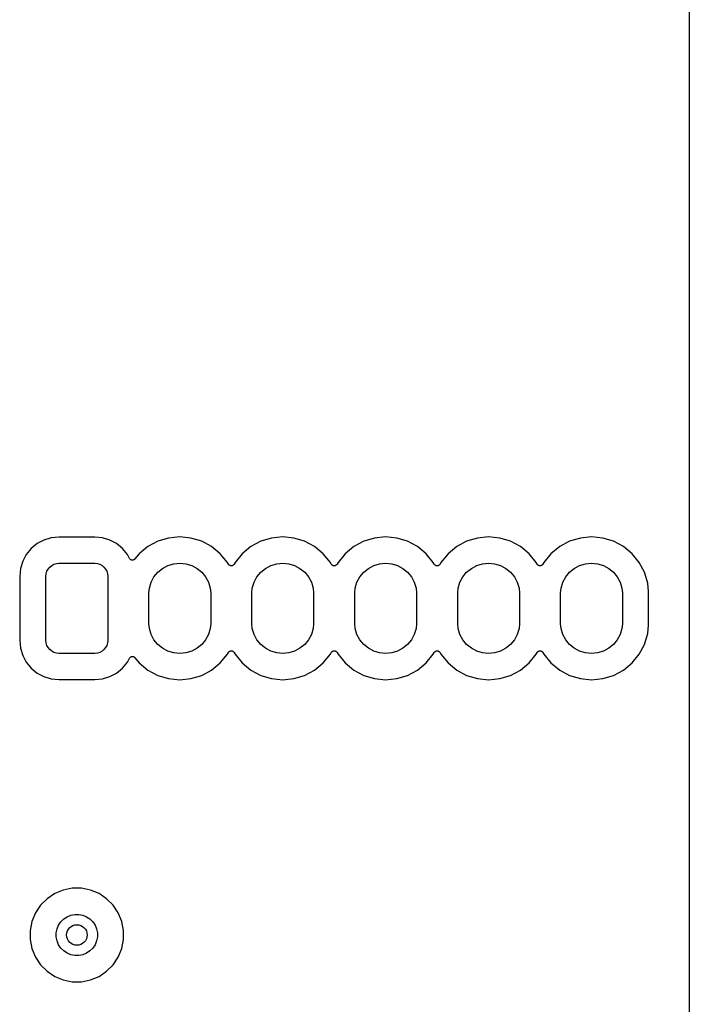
# Model space of a CAD drawing. Extents: x 1 to 139, y -76 to -1.
# Tile 13 of 26: x 10 to 23, y -38 to -19. Entities that reach past the tile are written whole.
import ezdxf

# ---------------------------------------------------------------- set-up
doc = ezdxf.new("R2010")
doc.units = 0
doc.header["$MEASUREMENT"] = 0
doc.layers.add('BLACK', color=7, linetype='CONTINUOUS')

msp = doc.modelspace()

# ---------------------------------------------------------------- linework, layer by layer
at = {"layer": 'BLACK', "linetype": 'CONTINUOUS'}
for p, q in [((23.33, -7.62312), (23.33, -53.3369)), ((11.0831, -29.0942), (10.9316, -29.1092)), ((11.7769, -29.0942), (11.0831, -29.0942)), ((11.9284, -29.1092), (11.7769, -29.0942)), ((13.43, -29.0916), (13.2128, -29.113)), ((13.6472, -29.113), (13.43, -29.0916)), ((15.43, -29.0916), (15.2128, -29.113)), ((15.6472, -29.113), (15.43, -29.0916)), ((17.43, -29.0916), (17.2128, -29.113)), ((17.6472, -29.113), (17.43, -29.0916)), ((19.43, -29.0916), (19.2128, -29.113)), ((19.6472, -29.113), (19.43, -29.0916)), ((21.43, -29.0916), (21.2128, -29.113)), ((21.6472, -29.113), (21.43, -29.0916)), ((10.6575, -29.2227), (10.5423, -29.3173)), ((10.789, -29.1524), (10.6575, -29.2227)), ((10.9316, -29.1092), (10.789, -29.1524)), ((12.071, -29.1524), (11.9284, -29.1092)), ((12.2025, -29.2227), (12.071, -29.1524)), ((12.3177, -29.3173), (12.2025, -29.2227)), ((12.8114, -29.2793), (12.6427, -29.4177)), ((13.0039, -29.1764), (12.8114, -29.2793)), ((13.2128, -29.113), (13.0039, -29.1764)), ((13.8561, -29.1764), (13.6472, -29.113)), ((14.0486, -29.2793), (13.8561, -29.1764)), ((14.2173, -29.4177), (14.0486, -29.2793)), ((14.8114, -29.2793), (14.6427, -29.4177)), ((15.0039, -29.1764), (14.8114, -29.2793)), ((15.2128, -29.113), (15.0039, -29.1764)), ((15.8561, -29.1764), (15.6472, -29.113)), ((16.0486, -29.2793), (15.8561, -29.1764)), ((16.2173, -29.4177), (16.0486, -29.2793)), ((16.8114, -29.2793), (16.6427, -29.4177)), ((17.0039, -29.1764), (16.8114, -29.2793)), ((17.2128, -29.113), (17.0039, -29.1764)), ((17.8561, -29.1764), (17.6472, -29.113)), ((18.0486, -29.2793), (17.8561, -29.1764)), ((18.2173, -29.4177), (18.0486, -29.2793)), ((18.8114, -29.2793), (18.6427, -29.4177)), ((19.0039, -29.1764), (18.8114, -29.2793)), ((19.2128, -29.113), (19.0039, -29.1764)), ((19.8561, -29.1764), (19.6472, -29.113)), ((20.0486, -29.2793), (19.8561, -29.1764)), ((20.2173, -29.4177), (20.0486, -29.2793)), ((20.8114, -29.2793), (20.6427, -29.4177)), ((21.0039, -29.1764), (20.8114, -29.2793)), ((21.2128, -29.113), (21.0039, -29.1764)), ((21.8561, -29.1764), (21.6472, -29.113)), ((22.0486, -29.2793), (21.8561, -29.1764)), ((22.2173, -29.4177), (22.0486, -29.2793)), ((10.4477, -29.4325), (10.3774, -29.564)), ((10.5423, -29.3173), (10.4477, -29.4325)), ((12.4123, -29.4325), (12.3177, -29.3173)), ((12.4536, -29.5098), (12.4123, -29.4325)), ((12.6427, -29.4177), (12.5587, -29.5201)), ((14.3557, -29.5864), (14.2173, -29.4177)), ((14.6427, -29.4177), (14.5043, -29.5864)), ((16.3557, -29.5864), (16.2173, -29.4177)), ((16.6427, -29.4177), (16.5043, -29.5864)), ((18.3557, -29.5864), (18.2173, -29.4177)), ((18.6427, -29.4177), (18.5043, -29.5864)), ((20.3557, -29.5864), (20.2173, -29.4177)), ((20.6427, -29.4177), (20.5043, -29.5864)), ((22.3557, -29.5864), (22.2173, -29.4177)), ((10.3774, -29.564), (10.3342, -29.7066)), ((10.9032, -29.6782), (10.9411, -29.6471)), ((10.9411, -29.6471), (10.9843, -29.624)), ((10.9843, -29.624), (11.0312, -29.6098)), ((11.0312, -29.6098), (11.08, -29.605)), ((11.08, -29.605), (11.78, -29.605)), ((11.78, -29.605), (11.8288, -29.6098)), ((11.8288, -29.6098), (11.8757, -29.624)), ((11.8757, -29.624), (11.9189, -29.6471)), ((11.9189, -29.6471), (11.9568, -29.6782)), ((12.457, -29.5148), (12.4536, -29.5098)), ((12.4603, -29.5198), (12.457, -29.5148)), ((12.4604, -29.52), (12.4603, -29.5198)), ((12.4605, -29.5201), (12.4604, -29.52)), ((12.4648, -29.5244), (12.4605, -29.5201)), ((12.469, -29.5287), (12.4648, -29.5244)), ((12.4691, -29.5288), (12.469, -29.5287)), ((12.4692, -29.5289), (12.4691, -29.5288)), ((12.4742, -29.5322), (12.4692, -29.5289)), ((12.4792, -29.5356), (12.4742, -29.5322)), ((12.4794, -29.5357), (12.4792, -29.5356)), ((12.4795, -29.5358), (12.4794, -29.5357)), ((12.485, -29.5381), (12.4795, -29.5358)), ((12.4906, -29.5405), (12.485, -29.5381)), ((12.4908, -29.5405), (12.4906, -29.5405)), ((12.491, -29.5406), (12.4908, -29.5405)), ((12.4968, -29.5417), (12.491, -29.5406)), ((12.5028, -29.543), (12.4968, -29.5417)), ((12.5029, -29.543), (12.5028, -29.543)), ((12.5031, -29.543), (12.5029, -29.543)), ((12.5091, -29.5431), (12.5031, -29.543)), ((12.5152, -29.5431), (12.5091, -29.5431)), ((12.5153, -29.5431), (12.5152, -29.5431)), ((12.5155, -29.5431), (12.5153, -29.5431)), ((12.5214, -29.5419), (12.5155, -29.5431)), ((12.5274, -29.5408), (12.5214, -29.5419)), ((12.5275, -29.5408), (12.5274, -29.5408)), ((12.5277, -29.5407), (12.5275, -29.5408)), ((12.5332, -29.5385), (12.5277, -29.5407)), ((12.5389, -29.5362), (12.5332, -29.5385)), ((12.539, -29.5361), (12.5389, -29.5362)), ((12.5391, -29.5361), (12.539, -29.5361)), ((12.5442, -29.5327), (12.5391, -29.5361)), ((12.5492, -29.5295), (12.5442, -29.5327)), ((12.5494, -29.5294), (12.5492, -29.5295)), ((12.5495, -29.5293), (12.5494, -29.5294)), ((12.5538, -29.525), (12.5495, -29.5293)), ((12.5581, -29.5208), (12.5538, -29.525)), ((12.5583, -29.5206), (12.5581, -29.5208)), ((12.5587, -29.5201), (12.5583, -29.5206)), ((12.5583, -29.5206), (12.5583, -29.5206)), ((12.5583, -29.5206), (12.5583, -29.5206)), ((13.095, -29.7037), (13.1993, -29.648)), ((13.1993, -29.648), (13.3124, -29.6137)), ((13.3124, -29.6137), (13.43, -29.6021)), ((13.43, -29.6021), (13.5476, -29.6137)), ((13.5476, -29.6137), (13.6607, -29.648)), ((13.6607, -29.648), (13.765, -29.7037)), ((14.374, -29.6206), (14.3557, -29.5864)), ((14.3774, -29.6257), (14.374, -29.6206)), ((14.3807, -29.6307), (14.3774, -29.6257)), ((14.3808, -29.6308), (14.3807, -29.6307)), ((14.3809, -29.6309), (14.3808, -29.6308)), ((14.3853, -29.6354), (14.3809, -29.6309)), ((14.3894, -29.6395), (14.3853, -29.6354)), ((14.3895, -29.6396), (14.3894, -29.6395)), ((14.3896, -29.6397), (14.3895, -29.6396)), ((14.3947, -29.6431), (14.3896, -29.6397)), ((14.3997, -29.6465), (14.3947, -29.6431)), ((14.3998, -29.6465), (14.3997, -29.6465)), ((14.3999, -29.6466), (14.3998, -29.6465)), ((14.4055, -29.649), (14.3999, -29.6466)), ((14.4111, -29.6513), (14.4055, -29.649)), ((14.4112, -29.6513), (14.4111, -29.6513)), ((14.4114, -29.6514), (14.4112, -29.6513)), ((14.4173, -29.6526), (14.4114, -29.6514)), ((14.4232, -29.6538), (14.4173, -29.6526)), ((14.4234, -29.6538), (14.4232, -29.6538)), ((14.4235, -29.6539), (14.4234, -29.6538)), ((14.4296, -29.6539), (14.4235, -29.6539)), ((14.4356, -29.654), (14.4296, -29.6539)), ((14.4358, -29.6539), (14.4356, -29.654)), ((14.4359, -29.6539), (14.4358, -29.6539)), ((14.4418, -29.6528), (14.4359, -29.6539)), ((14.4478, -29.6517), (14.4418, -29.6528)), ((14.4479, -29.6516), (14.4478, -29.6517)), ((14.4481, -29.6516), (14.4479, -29.6516)), ((14.4537, -29.6493), (14.4481, -29.6516)), ((14.4593, -29.647), (14.4537, -29.6493)), ((14.4594, -29.647), (14.4593, -29.647)), ((14.4595, -29.6469), (14.4594, -29.647)), ((14.4646, -29.6436), (14.4595, -29.6469)), ((14.4697, -29.6403), (14.4646, -29.6436)), ((14.4698, -29.6402), (14.4697, -29.6403)), ((14.4699, -29.6401), (14.4698, -29.6402)), ((14.4743, -29.6358), (14.4699, -29.6401)), ((14.4786, -29.6316), (14.4743, -29.6358)), ((14.4787, -29.6314), (14.4786, -29.6315)), ((14.4786, -29.6315), (14.4786, -29.6316)), ((14.4822, -29.6263), (14.4787, -29.6314)), ((14.4856, -29.6214), (14.4822, -29.6263)), ((14.4857, -29.6212), (14.4856, -29.6214)), ((14.486, -29.6206), (14.4857, -29.6212)), ((14.4857, -29.6212), (14.4857, -29.6212)), ((14.4857, -29.6212), (14.4857, -29.6212)), ((14.5043, -29.5864), (14.486, -29.6206)), ((15.095, -29.7037), (15.1993, -29.648)), ((15.1993, -29.648), (15.3124, -29.6137)), ((15.3124, -29.6137), (15.43, -29.6021)), ((15.43, -29.6021), (15.5476, -29.6137)), ((15.5476, -29.6137), (15.6607, -29.648)), ((15.6607, -29.648), (15.765, -29.7037)), ((16.374, -29.6206), (16.3557, -29.5864)), ((16.3774, -29.6257), (16.374, -29.6206)), ((16.3807, -29.6307), (16.3774, -29.6257)), ((16.3808, -29.6308), (16.3807, -29.6307)), ((16.3809, -29.6309), (16.3808, -29.6308)), ((16.3853, -29.6354), (16.3809, -29.6309)), ((16.3894, -29.6395), (16.3853, -29.6354)), ((16.3895, -29.6396), (16.3894, -29.6395)), ((16.3896, -29.6397), (16.3895, -29.6396)), ((16.3947, -29.6431), (16.3896, -29.6397)), ((16.3997, -29.6465), (16.3947, -29.6431)), ((16.3998, -29.6465), (16.3997, -29.6465)), ((16.3999, -29.6466), (16.3998, -29.6465)), ((16.4055, -29.649), (16.3999, -29.6466)), ((16.4111, -29.6513), (16.4055, -29.649)), ((16.4112, -29.6513), (16.4111, -29.6513)), ((16.4114, -29.6514), (16.4112, -29.6513)), ((16.4173, -29.6526), (16.4114, -29.6514)), ((16.4232, -29.6538), (16.4173, -29.6526)), ((16.4234, -29.6538), (16.4232, -29.6538)), ((16.4235, -29.6539), (16.4234, -29.6538)), ((16.4296, -29.6539), (16.4235, -29.6539)), ((16.4356, -29.654), (16.4296, -29.6539)), ((16.4358, -29.6539), (16.4356, -29.654)), ((16.4359, -29.6539), (16.4358, -29.6539)), ((16.4418, -29.6528), (16.4359, -29.6539)), ((16.4478, -29.6517), (16.4418, -29.6528)), ((16.4479, -29.6516), (16.4478, -29.6517)), ((16.4481, -29.6516), (16.4479, -29.6516)), ((16.4537, -29.6493), (16.4481, -29.6516)), ((16.4593, -29.647), (16.4537, -29.6493)), ((16.4594, -29.647), (16.4593, -29.647)), ((16.4595, -29.6469), (16.4594, -29.647)), ((16.4646, -29.6436), (16.4595, -29.6469)), ((16.4697, -29.6403), (16.4646, -29.6436)), ((16.4698, -29.6402), (16.4697, -29.6403)), ((16.4699, -29.6401), (16.4698, -29.6402)), ((16.4743, -29.6358), (16.4699, -29.6401)), ((16.4786, -29.6316), (16.4743, -29.6358)), ((16.4787, -29.6314), (16.4786, -29.6315)), ((16.4786, -29.6315), (16.4786, -29.6316)), ((16.4822, -29.6263), (16.4787, -29.6314)), ((16.4856, -29.6214), (16.4822, -29.6263)), ((16.4857, -29.6212), (16.4856, -29.6214)), ((16.486, -29.6206), (16.4857, -29.6212)), ((16.4857, -29.6212), (16.4857, -29.6212)), ((16.4857, -29.6212), (16.4857, -29.6212)), ((16.5043, -29.5864), (16.486, -29.6206)), ((17.095, -29.7037), (17.1993, -29.648)), ((17.1993, -29.648), (17.3124, -29.6137)), ((17.3124, -29.6137), (17.43, -29.6021)), ((17.43, -29.6021), (17.5476, -29.6137)), ((17.5476, -29.6137), (17.6607, -29.648)), ((17.6607, -29.648), (17.765, -29.7037)), ((18.374, -29.6206), (18.3557, -29.5864)), ((18.3774, -29.6257), (18.374, -29.6206)), ((18.3807, -29.6307), (18.3774, -29.6257)), ((18.3808, -29.6308), (18.3807, -29.6307)), ((18.3809, -29.6309), (18.3808, -29.6308)), ((18.3853, -29.6354), (18.3809, -29.6309)), ((18.3894, -29.6395), (18.3853, -29.6354)), ((18.3895, -29.6396), (18.3894, -29.6395)), ((18.3896, -29.6397), (18.3895, -29.6396)), ((18.3947, -29.6431), (18.3896, -29.6397)), ((18.3997, -29.6465), (18.3947, -29.6431)), ((18.3998, -29.6465), (18.3997, -29.6465)), ((18.3999, -29.6466), (18.3998, -29.6465)), ((18.4055, -29.649), (18.3999, -29.6466)), ((18.4111, -29.6513), (18.4055, -29.649)), ((18.4112, -29.6513), (18.4111, -29.6513)), ((18.4114, -29.6514), (18.4112, -29.6513)), ((18.4173, -29.6526), (18.4114, -29.6514)), ((18.4232, -29.6538), (18.4173, -29.6526)), ((18.4234, -29.6538), (18.4232, -29.6538)), ((18.4235, -29.6539), (18.4234, -29.6538)), ((18.4296, -29.6539), (18.4235, -29.6539)), ((18.4356, -29.654), (18.4296, -29.6539)), ((18.4358, -29.6539), (18.4356, -29.654)), ((18.4359, -29.6539), (18.4358, -29.6539)), ((18.4418, -29.6528), (18.4359, -29.6539)), ((18.4478, -29.6517), (18.4418, -29.6528)), ((18.4479, -29.6516), (18.4478, -29.6517)), ((18.4481, -29.6516), (18.4479, -29.6516)), ((18.4537, -29.6493), (18.4481, -29.6516)), ((18.4593, -29.647), (18.4537, -29.6493)), ((18.4594, -29.647), (18.4593, -29.647)), ((18.4595, -29.6469), (18.4594, -29.647)), ((18.4646, -29.6436), (18.4595, -29.6469)), ((18.4697, -29.6403), (18.4646, -29.6436)), ((18.4698, -29.6402), (18.4697, -29.6403)), ((18.4699, -29.6401), (18.4698, -29.6402)), ((18.4743, -29.6358), (18.4699, -29.6401)), ((18.4786, -29.6316), (18.4743, -29.6358)), ((18.4787, -29.6314), (18.4786, -29.6315)), ((18.4786, -29.6315), (18.4786, -29.6316)), ((18.4822, -29.6263), (18.4787, -29.6314)), ((18.4856, -29.6214), (18.4822, -29.6263)), ((18.4857, -29.6212), (18.4856, -29.6214)), ((18.486, -29.6206), (18.4857, -29.6212)), ((18.4857, -29.6212), (18.4857, -29.6212)), ((18.4857, -29.6212), (18.4857, -29.6212)), ((18.5043, -29.5864), (18.486, -29.6206)), ((19.095, -29.7037), (19.1993, -29.648)), ((19.1993, -29.648), (19.3124, -29.6137)), ((19.3124, -29.6137), (19.43, -29.6021)), ((19.43, -29.6021), (19.5476, -29.6137)), ((19.5476, -29.6137), (19.6607, -29.648)), ((19.6607, -29.648), (19.765, -29.7037)), ((20.374, -29.6206), (20.3557, -29.5864)), ((20.3774, -29.6257), (20.374, -29.6206)), ((20.3807, -29.6307), (20.3774, -29.6257)), ((20.3808, -29.6308), (20.3807, -29.6307)), ((20.3809, -29.6309), (20.3808, -29.6308)), ((20.3853, -29.6354), (20.3809, -29.6309)), ((20.3894, -29.6395), (20.3853, -29.6354)), ((20.3895, -29.6396), (20.3894, -29.6395)), ((20.3896, -29.6397), (20.3895, -29.6396)), ((20.3947, -29.6431), (20.3896, -29.6397)), ((20.3997, -29.6465), (20.3947, -29.6431)), ((20.3998, -29.6465), (20.3997, -29.6465)), ((20.3999, -29.6466), (20.3998, -29.6465)), ((20.4055, -29.649), (20.3999, -29.6466)), ((20.4111, -29.6513), (20.4055, -29.649)), ((20.4112, -29.6513), (20.4111, -29.6513)), ((20.4114, -29.6514), (20.4112, -29.6513)), ((20.4173, -29.6526), (20.4114, -29.6514)), ((20.4232, -29.6538), (20.4173, -29.6526)), ((20.4234, -29.6538), (20.4232, -29.6538)), ((20.4235, -29.6539), (20.4234, -29.6538)), ((20.4296, -29.6539), (20.4235, -29.6539)), ((20.4356, -29.654), (20.4296, -29.6539)), ((20.4358, -29.6539), (20.4356, -29.654)), ((20.4359, -29.6539), (20.4358, -29.6539)), ((20.4418, -29.6528), (20.4359, -29.6539)), ((20.4478, -29.6517), (20.4418, -29.6528)), ((20.4479, -29.6516), (20.4478, -29.6517)), ((20.4481, -29.6516), (20.4479, -29.6516)), ((20.4537, -29.6493), (20.4481, -29.6516)), ((20.4593, -29.647), (20.4537, -29.6493)), ((20.4594, -29.647), (20.4593, -29.647)), ((20.4595, -29.6469), (20.4594, -29.647)), ((20.4646, -29.6436), (20.4595, -29.6469)), ((20.4697, -29.6403), (20.4646, -29.6436)), ((20.4698, -29.6402), (20.4697, -29.6403)), ((20.4699, -29.6401), (20.4698, -29.6402)), ((20.4743, -29.6358), (20.4699, -29.6401)), ((20.4786, -29.6316), (20.4743, -29.6358)), ((20.4787, -29.6314), (20.4786, -29.6315)), ((20.4786, -29.6315), (20.4786, -29.6316)), ((20.4822, -29.6263), (20.4787, -29.6314)), ((20.4856, -29.6214), (20.4822, -29.6263)), ((20.4857, -29.6212), (20.4856, -29.6214)), ((20.486, -29.6206), (20.4857, -29.6212)), ((20.4857, -29.6212), (20.4857, -29.6212)), ((20.4857, -29.6212), (20.4857, -29.6212)), ((20.5043, -29.5864), (20.486, -29.6206)), ((21.095, -29.7037), (21.1993, -29.648)), ((21.1993, -29.648), (21.3124, -29.6137)), ((21.3124, -29.6137), (21.43, -29.6021)), ((21.43, -29.6021), (21.5476, -29.6137)), ((21.5476, -29.6137), (21.6607, -29.648)), ((21.6607, -29.648), (21.765, -29.7037)), ((22.4586, -29.7789), (22.3557, -29.5864)), ((10.3342, -29.7066), (10.3192, -29.8581)), ((10.3192, -29.8581), (10.3192, -31.1019)), ((10.83, -29.855), (10.8348, -29.8062)), ((10.83, -31.105), (10.83, -29.855)), ((10.8348, -29.8062), (10.849, -29.7593)), ((10.849, -29.7593), (10.8721, -29.7161)), ((10.8721, -29.7161), (10.9032, -29.6782)), ((11.9568, -29.6782), (11.9879, -29.7161)), ((11.9879, -29.7161), (12.011, -29.7593)), ((12.011, -29.7593), (12.0252, -29.8062)), ((12.0252, -29.8062), (12.03, -29.855)), ((12.03, -29.855), (12.03, -31.105)), ((12.9287, -29.87), (13.0037, -29.7787)), ((13.0037, -29.7787), (13.095, -29.7037)), ((13.765, -29.7037), (13.8563, -29.7787)), ((13.8563, -29.7787), (13.9313, -29.87)), ((14.9287, -29.87), (15.0037, -29.7787)), ((15.0037, -29.7787), (15.095, -29.7037)), ((15.765, -29.7037), (15.8563, -29.7787)), ((15.8563, -29.7787), (15.9313, -29.87)), ((16.9287, -29.87), (17.0037, -29.7787)), ((17.0037, -29.7787), (17.095, -29.7037)), ((17.765, -29.7037), (17.8563, -29.7787)), ((17.8563, -29.7787), (17.9313, -29.87)), ((18.9287, -29.87), (19.0037, -29.7787)), ((19.0037, -29.7787), (19.095, -29.7037)), ((19.765, -29.7037), (19.8563, -29.7787)), ((19.8563, -29.7787), (19.9313, -29.87)), ((20.9287, -29.87), (21.0037, -29.7787)), ((21.0037, -29.7787), (21.095, -29.7037)), ((21.765, -29.7037), (21.8563, -29.7787)), ((21.8563, -29.7787), (21.9313, -29.87)), ((22.522, -29.9878), (22.4586, -29.7789)), ((12.8387, -30.0874), (12.873, -29.9743)), ((12.873, -29.9743), (12.9287, -29.87)), ((13.9313, -29.87), (13.987, -29.9743)), ((13.987, -29.9743), (14.0213, -30.0874)), ((14.8387, -30.0874), (14.873, -29.9743)), ((14.873, -29.9743), (14.9287, -29.87)), ((15.9313, -29.87), (15.987, -29.9743)), ((15.987, -29.9743), (16.0213, -30.0874)), ((16.8387, -30.0874), (16.873, -29.9743)), ((16.873, -29.9743), (16.9287, -29.87)), ((17.9313, -29.87), (17.987, -29.9743)), ((17.987, -29.9743), (18.0213, -30.0874)), ((18.8387, -30.0874), (18.873, -29.9743)), ((18.873, -29.9743), (18.9287, -29.87)), ((19.9313, -29.87), (19.987, -29.9743)), ((19.987, -29.9743), (20.0213, -30.0874)), ((20.8387, -30.0874), (20.873, -29.9743)), ((20.873, -29.9743), (20.9287, -29.87)), ((21.9313, -29.87), (21.987, -29.9743)), ((21.987, -29.9743), (22.0213, -30.0874)), ((22.538, -30.1506), (22.522, -29.9878)), ((12.83, -30.1755), (12.8387, -30.0874)), ((12.83, -30.7845), (12.83, -30.1755)), ((14.0213, -30.0874), (14.03, -30.1755)), ((14.03, -30.1755), (14.03, -30.7845)), ((14.83, -30.1755), (14.8387, -30.0874)), ((14.83, -30.7845), (14.83, -30.1755)), ((16.0213, -30.0874), (16.03, -30.1755)), ((16.03, -30.1755), (16.03, -30.7845)), ((16.83, -30.1755), (16.8387, -30.0874)), ((16.83, -30.7845), (16.83, -30.1755)), ((18.0213, -30.0874), (18.03, -30.1755)), ((18.03, -30.1755), (18.03, -30.7845)), ((18.83, -30.1755), (18.8387, -30.0874)), ((18.83, -30.7845), (18.83, -30.1755)), ((20.0213, -30.0874), (20.03, -30.1755)), ((20.03, -30.1755), (20.03, -30.7845)), ((20.83, -30.1755), (20.8387, -30.0874)), ((20.83, -30.7845), (20.83, -30.1755)), ((22.0213, -30.0874), (22.03, -30.1755)), ((22.03, -30.1755), (22.03, -30.7845)), ((22.538, -30.8094), (22.538, -30.1506)), ((12.8387, -30.8726), (12.83, -30.7845)), ((14.03, -30.7845), (14.0213, -30.8726)), ((14.8387, -30.8726), (14.83, -30.7845)), ((16.03, -30.7845), (16.0213, -30.8726)), ((16.8387, -30.8726), (16.83, -30.7845)), ((18.03, -30.7845), (18.0213, -30.8726)), ((18.8387, -30.8726), (18.83, -30.7845)), ((20.03, -30.7845), (20.0213, -30.8726)), ((20.8387, -30.8726), (20.83, -30.7845)), ((22.03, -30.7845), (22.0213, -30.8726)), ((22.522, -30.9722), (22.538, -30.8094)), ((12.873, -30.9857), (12.8387, -30.8726)), ((12.9287, -31.09), (12.873, -30.9857)), ((13.987, -30.9857), (13.9313, -31.09)), ((14.0213, -30.8726), (13.987, -30.9857)), ((14.873, -30.9857), (14.8387, -30.8726)), ((14.9287, -31.09), (14.873, -30.9857)), ((15.987, -30.9857), (15.9313, -31.09)), ((16.0213, -30.8726), (15.987, -30.9857)), ((16.873, -30.9857), (16.8387, -30.8726)), ((16.9287, -31.09), (16.873, -30.9857)), ((17.987, -30.9857), (17.9313, -31.09)), ((18.0213, -30.8726), (17.987, -30.9857)), ((18.873, -30.9857), (18.8387, -30.8726)), ((18.9287, -31.09), (18.873, -30.9857)), ((19.987, -30.9857), (19.9313, -31.09)), ((20.0213, -30.8726), (19.987, -30.9857)), ((20.873, -30.9857), (20.8387, -30.8726)), ((20.9287, -31.09), (20.873, -30.9857)), ((21.987, -30.9857), (21.9313, -31.09)), ((22.0213, -30.8726), (21.987, -30.9857)), ((22.4586, -31.1811), (22.522, -30.9722)), ((10.3192, -31.1019), (10.3342, -31.2534)), ((10.8348, -31.1538), (10.83, -31.105)), ((10.849, -31.2007), (10.8348, -31.1538)), ((12.0252, -31.1538), (12.011, -31.2007)), ((12.03, -31.105), (12.0252, -31.1538)), ((13.0037, -31.1813), (12.9287, -31.09)), ((13.095, -31.2563), (13.0037, -31.1813)), ((13.8563, -31.1813), (13.765, -31.2563)), ((13.9313, -31.09), (13.8563, -31.1813)), ((15.0037, -31.1813), (14.9287, -31.09)), ((15.095, -31.2563), (15.0037, -31.1813)), ((15.8563, -31.1813), (15.765, -31.2563)), ((15.9313, -31.09), (15.8563, -31.1813)), ((17.0037, -31.1813), (16.9287, -31.09)), ((17.095, -31.2563), (17.0037, -31.1813)), ((17.8563, -31.1813), (17.765, -31.2563)), ((17.9313, -31.09), (17.8563, -31.1813)), ((19.0037, -31.1813), (18.9287, -31.09)), ((19.095, -31.2563), (19.0037, -31.1813)), ((19.8563, -31.1813), (19.765, -31.2563)), ((19.9313, -31.09), (19.8563, -31.1813)), ((21.0037, -31.1813), (20.9287, -31.09)), ((21.095, -31.2563), (21.0037, -31.1813)), ((21.8563, -31.1813), (21.765, -31.2563)), ((21.9313, -31.09), (21.8563, -31.1813)), ((22.3557, -31.3736), (22.4586, -31.1811)), ((10.3342, -31.2534), (10.3774, -31.396)), ((10.8721, -31.2439), (10.849, -31.2007)), ((10.9032, -31.2818), (10.8721, -31.2439)), ((10.9411, -31.3129), (10.9032, -31.2818)), ((10.9843, -31.336), (10.9411, -31.3129)), ((11.0312, -31.3502), (10.9843, -31.336)), ((11.08, -31.355), (11.0312, -31.3502)), ((11.78, -31.355), (11.08, -31.355)), ((11.8288, -31.3502), (11.78, -31.355)), ((11.8757, -31.336), (11.8288, -31.3502)), ((11.9189, -31.3129), (11.8757, -31.336)), ((11.9568, -31.2818), (11.9189, -31.3129)), ((11.9879, -31.2439), (11.9568, -31.2818)), ((12.011, -31.2007), (11.9879, -31.2439)), ((13.1993, -31.312), (13.095, -31.2563)), ((13.3124, -31.3463), (13.1993, -31.312)), ((13.43, -31.3579), (13.3124, -31.3463)), ((13.5476, -31.3463), (13.43, -31.3579)), ((13.6607, -31.312), (13.5476, -31.3463)), ((13.765, -31.2563), (13.6607, -31.312)), ((14.2173, -31.5423), (14.3557, -31.3736)), ((14.3557, -31.3736), (14.374, -31.3394)), ((14.374, -31.3394), (14.3743, -31.3388)), ((14.3743, -31.3388), (14.3744, -31.3386)), ((14.3743, -31.3388), (14.3743, -31.3388)), ((14.3743, -31.3388), (14.3743, -31.3388)), ((14.3744, -31.3386), (14.3778, -31.3337)), ((14.3778, -31.3337), (14.3813, -31.3286)), ((14.3813, -31.3286), (14.3814, -31.3285)), ((14.3814, -31.3284), (14.3857, -31.3242)), ((14.3814, -31.3285), (14.3814, -31.3284)), ((14.3857, -31.3242), (14.3901, -31.3199)), ((14.3901, -31.3199), (14.3902, -31.3198)), ((14.3902, -31.3198), (14.3903, -31.3197)), ((14.3903, -31.3197), (14.3954, -31.3164)), ((14.3954, -31.3164), (14.4005, -31.3131)), ((14.4005, -31.3131), (14.4006, -31.313)), ((14.4006, -31.313), (14.4007, -31.313)), ((14.4007, -31.313), (14.4064, -31.3107)), ((14.4064, -31.3107), (14.4119, -31.3084)), ((14.4119, -31.3084), (14.4121, -31.3084)), ((14.4121, -31.3084), (14.4122, -31.3083)), ((14.4122, -31.3083), (14.4181, -31.3072)), ((14.4181, -31.3072), (14.4241, -31.3061)), ((14.4241, -31.3061), (14.4242, -31.3061)), ((14.4242, -31.3061), (14.4244, -31.306)), ((14.4244, -31.306), (14.4303, -31.3061)), ((14.4303, -31.3061), (14.4365, -31.3061)), ((14.4365, -31.3061), (14.4366, -31.3062)), ((14.4366, -31.3062), (14.4368, -31.3062)), ((14.4368, -31.3062), (14.4425, -31.3073)), ((14.4425, -31.3073), (14.4486, -31.3086)), ((14.4486, -31.3086), (14.4488, -31.3087)), ((14.4488, -31.3087), (14.4489, -31.3087)), ((14.4489, -31.3087), (14.4543, -31.311)), ((14.4543, -31.311), (14.4601, -31.3134)), ((14.4601, -31.3134), (14.4602, -31.3135)), ((14.4602, -31.3135), (14.4603, -31.3135)), ((14.4603, -31.3135), (14.4652, -31.3168)), ((14.4652, -31.3168), (14.4704, -31.3203)), ((14.4704, -31.3203), (14.4705, -31.3204)), ((14.4705, -31.3204), (14.4706, -31.3205)), ((14.4706, -31.3205), (14.4747, -31.3246)), ((14.4747, -31.3246), (14.4791, -31.3291)), ((14.4791, -31.3291), (14.4792, -31.3292)), ((14.4792, -31.3292), (14.4793, -31.3293)), ((14.4793, -31.3293), (14.4825, -31.3342)), ((14.4825, -31.3342), (14.486, -31.3394)), ((14.486, -31.3394), (14.5043, -31.3736)), ((14.5043, -31.3736), (14.6427, -31.5423)), ((15.1993, -31.312), (15.095, -31.2563)), ((15.3124, -31.3463), (15.1993, -31.312)), ((15.43, -31.3579), (15.3124, -31.3463)), ((15.5476, -31.3463), (15.43, -31.3579)), ((15.6607, -31.312), (15.5476, -31.3463)), ((15.765, -31.2563), (15.6607, -31.312)), ((16.2173, -31.5423), (16.3557, -31.3736)), ((16.3557, -31.3736), (16.374, -31.3394)), ((16.374, -31.3394), (16.3743, -31.3388)), ((16.3743, -31.3388), (16.3744, -31.3386)), ((16.3743, -31.3388), (16.3743, -31.3388)), ((16.3743, -31.3388), (16.3743, -31.3388)), ((16.3744, -31.3386), (16.3778, -31.3337)), ((16.3778, -31.3337), (16.3813, -31.3286)), ((16.3813, -31.3286), (16.3814, -31.3285)), ((16.3814, -31.3284), (16.3857, -31.3242)), ((16.3814, -31.3285), (16.3814, -31.3284)), ((16.3857, -31.3242), (16.3901, -31.3199)), ((16.3901, -31.3199), (16.3902, -31.3198)), ((16.3902, -31.3198), (16.3903, -31.3197)), ((16.3903, -31.3197), (16.3954, -31.3164)), ((16.3954, -31.3164), (16.4005, -31.3131)), ((16.4005, -31.3131), (16.4006, -31.313)), ((16.4006, -31.313), (16.4007, -31.313)), ((16.4007, -31.313), (16.4064, -31.3107)), ((16.4064, -31.3107), (16.4119, -31.3084)), ((16.4119, -31.3084), (16.4121, -31.3084)), ((16.4121, -31.3084), (16.4122, -31.3083)), ((16.4122, -31.3083), (16.4181, -31.3072)), ((16.4181, -31.3072), (16.4241, -31.3061)), ((16.4241, -31.3061), (16.4242, -31.3061)), ((16.4242, -31.3061), (16.4244, -31.306)), ((16.4244, -31.306), (16.4303, -31.3061)), ((16.4303, -31.3061), (16.4365, -31.3061)), ((16.4365, -31.3061), (16.4366, -31.3062)), ((16.4366, -31.3062), (16.4368, -31.3062)), ((16.4368, -31.3062), (16.4425, -31.3073)), ((16.4425, -31.3073), (16.4486, -31.3086)), ((16.4486, -31.3086), (16.4488, -31.3087)), ((16.4488, -31.3087), (16.4489, -31.3087)), ((16.4489, -31.3087), (16.4543, -31.311)), ((16.4543, -31.311), (16.4601, -31.3134)), ((16.4601, -31.3134), (16.4602, -31.3135)), ((16.4602, -31.3135), (16.4603, -31.3135)), ((16.4603, -31.3135), (16.4652, -31.3168)), ((16.4652, -31.3168), (16.4704, -31.3203)), ((16.4704, -31.3203), (16.4705, -31.3204)), ((16.4705, -31.3204), (16.4706, -31.3205)), ((16.4706, -31.3205), (16.4747, -31.3246)), ((16.4747, -31.3246), (16.4791, -31.3291)), ((16.4791, -31.3291), (16.4792, -31.3292)), ((16.4792, -31.3292), (16.4793, -31.3293)), ((16.4793, -31.3293), (16.4825, -31.3342)), ((16.4825, -31.3342), (16.486, -31.3394)), ((16.486, -31.3394), (16.5043, -31.3736)), ((16.5043, -31.3736), (16.6427, -31.5423)), ((17.1993, -31.312), (17.095, -31.2563)), ((17.3124, -31.3463), (17.1993, -31.312)), ((17.43, -31.3579), (17.3124, -31.3463)), ((17.5476, -31.3463), (17.43, -31.3579)), ((17.6607, -31.312), (17.5476, -31.3463)), ((17.765, -31.2563), (17.6607, -31.312)), ((18.2173, -31.5423), (18.3557, -31.3736)), ((18.3557, -31.3736), (18.374, -31.3394)), ((18.374, -31.3394), (18.3743, -31.3388)), ((18.3743, -31.3388), (18.3744, -31.3386)), ((18.3743, -31.3388), (18.3743, -31.3388)), ((18.3743, -31.3388), (18.3743, -31.3388)), ((18.3744, -31.3386), (18.3778, -31.3337)), ((18.3778, -31.3337), (18.3813, -31.3286)), ((18.3813, -31.3286), (18.3814, -31.3285)), ((18.3814, -31.3284), (18.3857, -31.3242)), ((18.3814, -31.3285), (18.3814, -31.3284)), ((18.3857, -31.3242), (18.3901, -31.3199)), ((18.3901, -31.3199), (18.3902, -31.3198)), ((18.3902, -31.3198), (18.3903, -31.3197)), ((18.3903, -31.3197), (18.3954, -31.3164)), ((18.3954, -31.3164), (18.4005, -31.3131)), ((18.4005, -31.3131), (18.4006, -31.313)), ((18.4006, -31.313), (18.4007, -31.313)), ((18.4007, -31.313), (18.4064, -31.3107)), ((18.4064, -31.3107), (18.4119, -31.3084)), ((18.4119, -31.3084), (18.4121, -31.3084)), ((18.4121, -31.3084), (18.4122, -31.3083)), ((18.4122, -31.3083), (18.4181, -31.3072)), ((18.4181, -31.3072), (18.4241, -31.3061)), ((18.4241, -31.3061), (18.4242, -31.3061)), ((18.4242, -31.3061), (18.4244, -31.306)), ((18.4244, -31.306), (18.4303, -31.3061)), ((18.4303, -31.3061), (18.4365, -31.3061)), ((18.4365, -31.3061), (18.4366, -31.3062)), ((18.4366, -31.3062), (18.4368, -31.3062)), ((18.4368, -31.3062), (18.4425, -31.3073)), ((18.4425, -31.3073), (18.4486, -31.3086)), ((18.4486, -31.3086), (18.4488, -31.3087)), ((18.4488, -31.3087), (18.4489, -31.3087)), ((18.4489, -31.3087), (18.4543, -31.311)), ((18.4543, -31.311), (18.4601, -31.3134)), ((18.4601, -31.3134), (18.4602, -31.3135)), ((18.4602, -31.3135), (18.4603, -31.3135)), ((18.4603, -31.3135), (18.4652, -31.3168)), ((18.4652, -31.3168), (18.4704, -31.3203)), ((18.4704, -31.3203), (18.4705, -31.3204)), ((18.4705, -31.3204), (18.4706, -31.3205)), ((18.4706, -31.3205), (18.4747, -31.3246)), ((18.4747, -31.3246), (18.4791, -31.3291)), ((18.4791, -31.3291), (18.4792, -31.3292)), ((18.4792, -31.3292), (18.4793, -31.3293)), ((18.4793, -31.3293), (18.4825, -31.3342)), ((18.4825, -31.3342), (18.486, -31.3394)), ((18.486, -31.3394), (18.5043, -31.3736)), ((18.5043, -31.3736), (18.6427, -31.5423)), ((19.1993, -31.312), (19.095, -31.2563)), ((19.3124, -31.3463), (19.1993, -31.312)), ((19.43, -31.3579), (19.3124, -31.3463)), ((19.5476, -31.3463), (19.43, -31.3579)), ((19.6607, -31.312), (19.5476, -31.3463)), ((19.765, -31.2563), (19.6607, -31.312)), ((20.2173, -31.5423), (20.3557, -31.3736)), ((20.3557, -31.3736), (20.374, -31.3394)), ((20.374, -31.3394), (20.3743, -31.3388)), ((20.3743, -31.3388), (20.3744, -31.3386)), ((20.3743, -31.3388), (20.3743, -31.3388)), ((20.3743, -31.3388), (20.3743, -31.3388)), ((20.3744, -31.3386), (20.3778, -31.3337)), ((20.3778, -31.3337), (20.3813, -31.3286)), ((20.3813, -31.3286), (20.3814, -31.3285)), ((20.3814, -31.3284), (20.3857, -31.3242)), ((20.3814, -31.3285), (20.3814, -31.3284)), ((20.3857, -31.3242), (20.3901, -31.3199)), ((20.3901, -31.3199), (20.3902, -31.3198)), ((20.3902, -31.3198), (20.3903, -31.3197)), ((20.3903, -31.3197), (20.3954, -31.3164)), ((20.3954, -31.3164), (20.4005, -31.3131)), ((20.4005, -31.3131), (20.4006, -31.313)), ((20.4006, -31.313), (20.4007, -31.313)), ((20.4007, -31.313), (20.4064, -31.3107)), ((20.4064, -31.3107), (20.4119, -31.3084)), ((20.4119, -31.3084), (20.4121, -31.3084)), ((20.4121, -31.3084), (20.4122, -31.3083)), ((20.4122, -31.3083), (20.4181, -31.3072)), ((20.4181, -31.3072), (20.4241, -31.3061)), ((20.4241, -31.3061), (20.4242, -31.3061)), ((20.4242, -31.3061), (20.4244, -31.306)), ((20.4244, -31.306), (20.4303, -31.3061)), ((20.4303, -31.3061), (20.4365, -31.3061)), ((20.4365, -31.3061), (20.4366, -31.3062)), ((20.4366, -31.3062), (20.4368, -31.3062)), ((20.4368, -31.3062), (20.4425, -31.3073)), ((20.4425, -31.3073), (20.4486, -31.3086)), ((20.4486, -31.3086), (20.4488, -31.3087)), ((20.4488, -31.3087), (20.4489, -31.3087)), ((20.4489, -31.3087), (20.4543, -31.311)), ((20.4543, -31.311), (20.4601, -31.3134)), ((20.4601, -31.3134), (20.4602, -31.3135)), ((20.4602, -31.3135), (20.4603, -31.3135)), ((20.4603, -31.3135), (20.4652, -31.3168)), ((20.4652, -31.3168), (20.4704, -31.3203)), ((20.4704, -31.3203), (20.4705, -31.3204)), ((20.4705, -31.3204), (20.4706, -31.3205)), ((20.4706, -31.3205), (20.4747, -31.3246)), ((20.4747, -31.3246), (20.4791, -31.3291)), ((20.4791, -31.3291), (20.4792, -31.3292)), ((20.4792, -31.3292), (20.4793, -31.3293)), ((20.4793, -31.3293), (20.4825, -31.3342)), ((20.4825, -31.3342), (20.486, -31.3394)), ((20.486, -31.3394), (20.5043, -31.3736)), ((20.5043, -31.3736), (20.6427, -31.5423)), ((21.1993, -31.312), (21.095, -31.2563)), ((21.3124, -31.3463), (21.1993, -31.312)), ((21.43, -31.3579), (21.3124, -31.3463)), ((21.5476, -31.3463), (21.43, -31.3579)), ((21.6607, -31.312), (21.5476, -31.3463)), ((21.765, -31.2563), (21.6607, -31.312)), ((22.2173, -31.5423), (22.3557, -31.3736)), ((10.3774, -31.396), (10.4477, -31.5275)), ((10.4477, -31.5275), (10.5423, -31.6427)), ((12.3177, -31.6427), (12.4123, -31.5275)), ((12.4123, -31.5275), (12.4536, -31.4502)), ((12.4536, -31.4502), (12.4539, -31.4497)), ((12.4539, -31.4497), (12.454, -31.4494)), ((12.4539, -31.4497), (12.4539, -31.4497)), ((12.4539, -31.4497), (12.4539, -31.4497)), ((12.454, -31.4494), (12.4574, -31.4445)), ((12.4574, -31.4445), (12.4608, -31.4395)), ((12.4608, -31.4395), (12.461, -31.4394)), ((12.461, -31.4394), (12.4611, -31.4392)), ((12.4611, -31.4392), (12.4654, -31.435)), ((12.4654, -31.435), (12.4697, -31.4308)), ((12.4697, -31.4308), (12.4698, -31.4307)), ((12.4698, -31.4307), (12.4699, -31.4306)), ((12.4699, -31.4306), (12.475, -31.4273)), ((12.475, -31.4273), (12.48, -31.424)), ((12.48, -31.424), (12.4802, -31.4239)), ((12.4802, -31.4239), (12.4803, -31.4238)), ((12.4803, -31.4238), (12.486, -31.4215)), ((12.486, -31.4215), (12.4915, -31.4193)), ((12.4915, -31.4193), (12.4917, -31.4192)), ((12.4917, -31.4192), (12.4918, -31.4192)), ((12.4918, -31.4192), (12.4979, -31.418)), ((12.4979, -31.418), (12.5037, -31.4169)), ((12.5037, -31.4169), (12.5038, -31.4169)), ((12.5038, -31.4169), (12.504, -31.4169)), ((12.504, -31.4169), (12.5101, -31.4169)), ((12.5101, -31.4169), (12.5161, -31.417)), ((12.5161, -31.417), (12.5162, -31.417)), ((12.5162, -31.417), (12.5164, -31.417)), ((12.5164, -31.417), (12.5224, -31.4182)), ((12.5224, -31.4182), (12.5282, -31.4194)), ((12.5282, -31.4194), (12.5284, -31.4195)), ((12.5284, -31.4195), (12.5285, -31.4195)), ((12.5285, -31.4195), (12.5341, -31.4219)), ((12.5341, -31.4219), (12.5396, -31.4242)), ((12.5396, -31.4242), (12.5398, -31.4243)), ((12.5398, -31.4243), (12.5399, -31.4243)), ((12.5399, -31.4243), (12.5449, -31.4277)), ((12.5449, -31.4277), (12.5499, -31.4311)), ((12.5499, -31.4311), (12.5501, -31.4312)), ((12.5501, -31.4312), (12.5502, -31.4313)), ((12.5502, -31.4313), (12.5544, -31.4355)), ((12.5544, -31.4355), (12.5587, -31.4399)), ((12.5587, -31.4399), (12.6427, -31.5423)), ((12.6427, -31.5423), (12.8114, -31.6807)), ((14.0486, -31.6807), (14.2173, -31.5423)), ((14.6427, -31.5423), (14.8114, -31.6807)), ((16.0486, -31.6807), (16.2173, -31.5423)), ((16.6427, -31.5423), (16.8114, -31.6807)), ((18.0486, -31.6807), (18.2173, -31.5423)), ((18.6427, -31.5423), (18.8114, -31.6807)), ((20.0486, -31.6807), (20.2173, -31.5423)), ((20.6427, -31.5423), (20.8114, -31.6807)), ((22.0486, -31.6807), (22.2173, -31.5423)), ((10.5423, -31.6427), (10.6575, -31.7373)), ((10.6575, -31.7373), (10.789, -31.8076)), ((12.071, -31.8076), (12.2025, -31.7373)), ((12.2025, -31.7373), (12.3177, -31.6427)), ((12.8114, -31.6807), (13.0039, -31.7836)), ((13.8561, -31.7836), (14.0486, -31.6807)), ((14.8114, -31.6807), (15.0039, -31.7836)), ((15.8561, -31.7836), (16.0486, -31.6807)), ((16.8114, -31.6807), (17.0039, -31.7836)), ((17.8561, -31.7836), (18.0486, -31.6807)), ((18.8114, -31.6807), (19.0039, -31.7836)), ((19.8561, -31.7836), (20.0486, -31.6807)), ((20.8114, -31.6807), (21.0039, -31.7836)), ((21.8561, -31.7836), (22.0486, -31.6807)), ((10.789, -31.8076), (10.9316, -31.8508)), ((10.9316, -31.8508), (11.0831, -31.8658)), ((11.0831, -31.8658), (11.7769, -31.8658)), ((11.7769, -31.8658), (11.9284, -31.8508)), ((11.9284, -31.8508), (12.071, -31.8076)), ((13.0039, -31.7836), (13.2128, -31.847)), ((13.2128, -31.847), (13.43, -31.8684)), ((13.43, -31.8684), (13.6472, -31.847)), ((13.6472, -31.847), (13.8561, -31.7836)), ((15.0039, -31.7836), (15.2128, -31.847)), ((15.2128, -31.847), (15.43, -31.8684)), ((15.43, -31.8684), (15.6472, -31.847)), ((15.6472, -31.847), (15.8561, -31.7836)), ((17.0039, -31.7836), (17.2128, -31.847)), ((17.2128, -31.847), (17.43, -31.8684)), ((17.43, -31.8684), (17.6472, -31.847)), ((17.6472, -31.847), (17.8561, -31.7836)), ((19.0039, -31.7836), (19.2128, -31.847)), ((19.2128, -31.847), (19.43, -31.8684)), ((19.43, -31.8684), (19.6472, -31.847)), ((19.6472, -31.847), (19.8561, -31.7836)), ((21.0039, -31.7836), (21.2128, -31.847)), ((21.2128, -31.847), (21.43, -31.8684)), ((21.43, -31.8684), (21.6472, -31.847)), ((21.6472, -31.847), (21.8561, -31.7836)), ((11.1651, -35.9569), (10.9999, -36.0253)), ((11.3406, -35.922), (11.1651, -35.9569)), ((11.5194, -35.922), (11.3406, -35.922)), ((11.6949, -35.9569), (11.5194, -35.922)), ((11.8601, -36.0253), (11.6949, -35.9569)), ((10.8512, -36.1247), (10.7247, -36.2512)), ((10.9999, -36.0253), (10.8512, -36.1247)), ((12.0088, -36.1247), (11.8601, -36.0253)), ((12.1353, -36.2512), (12.0088, -36.1247)), ((10.7247, -36.2512), (10.6253, -36.3999)), ((12.2347, -36.3999), (12.1353, -36.2512)), ((10.6253, -36.3999), (10.5569, -36.5651)), ((11.1193, -36.575), (11.175, -36.5193)), ((11.175, -36.5193), (11.2405, -36.4755)), ((11.2405, -36.4755), (11.3133, -36.4454)), ((11.3133, -36.4454), (11.3906, -36.43)), ((11.3906, -36.43), (11.4694, -36.43)), ((11.4694, -36.43), (11.5467, -36.4454)), ((11.5467, -36.4454), (11.6195, -36.4755)), ((11.6195, -36.4755), (11.685, -36.5193)), ((11.685, -36.5193), (11.7407, -36.575)), ((12.3031, -36.5651), (12.2347, -36.3999)), ((10.5569, -36.5651), (10.522, -36.7406)), ((10.522, -36.7406), (10.522, -36.9194)), ((11.03, -36.7906), (11.0454, -36.7133)), ((11.0454, -36.7133), (11.0755, -36.6405)), ((11.0755, -36.6405), (11.1193, -36.575)), ((11.7407, -36.575), (11.7845, -36.6405)), ((11.7845, -36.6405), (11.8146, -36.7133)), ((11.8146, -36.7133), (11.83, -36.7906)), ((12.338, -36.7406), (12.3031, -36.5651)), ((12.338, -36.9194), (12.338, -36.7406)), ((10.522, -36.9194), (10.5569, -37.0949)), ((11.03, -36.8694), (11.03, -36.7906)), ((11.0454, -36.9467), (11.03, -36.8694)), ((11.83, -36.8694), (11.8146, -36.9467)), ((11.83, -36.7906), (11.83, -36.8694)), ((12.3031, -37.0949), (12.338, -36.9194)), ((10.5569, -37.0949), (10.6253, -37.2601)), ((11.0755, -37.0195), (11.0454, -36.9467)), ((11.1193, -37.085), (11.0755, -37.0195)), ((11.175, -37.1407), (11.1193, -37.085)), ((11.7407, -37.085), (11.685, -37.1407)), ((11.7845, -37.0195), (11.7407, -37.085)), ((11.8146, -36.9467), (11.7845, -37.0195)), ((12.2347, -37.2601), (12.3031, -37.0949)), ((10.6253, -37.2601), (10.7247, -37.4088)), ((11.2405, -37.1845), (11.175, -37.1407)), ((11.3133, -37.2146), (11.2405, -37.1845)), ((11.3906, -37.23), (11.3133, -37.2146)), ((11.4694, -37.23), (11.3906, -37.23)), ((11.5467, -37.2146), (11.4694, -37.23)), ((11.6195, -37.1845), (11.5467, -37.2146)), ((11.685, -37.1407), (11.6195, -37.1845)), ((12.1353, -37.4088), (12.2347, -37.2601)), ((10.7247, -37.4088), (10.8512, -37.5353)), ((12.0088, -37.5353), (12.1353, -37.4088)), ((10.8512, -37.5353), (10.9999, -37.6347)), ((10.9999, -37.6347), (11.1651, -37.7031)), ((11.1651, -37.7031), (11.3406, -37.738)), ((11.5194, -37.738), (11.6949, -37.7031)), ((11.6949, -37.7031), (11.8601, -37.6347)), ((11.8601, -37.6347), (12.0088, -37.5353)), ((11.3406, -37.738), (11.5194, -37.738))]:
    msp.add_line(p, q, dxfattribs=at)
at = {"layer": 'BLACK'}
msp.add_circle((11.43, -36.83), 0.2, dxfattribs=at)

doc.saveas('drawing.dxf')
